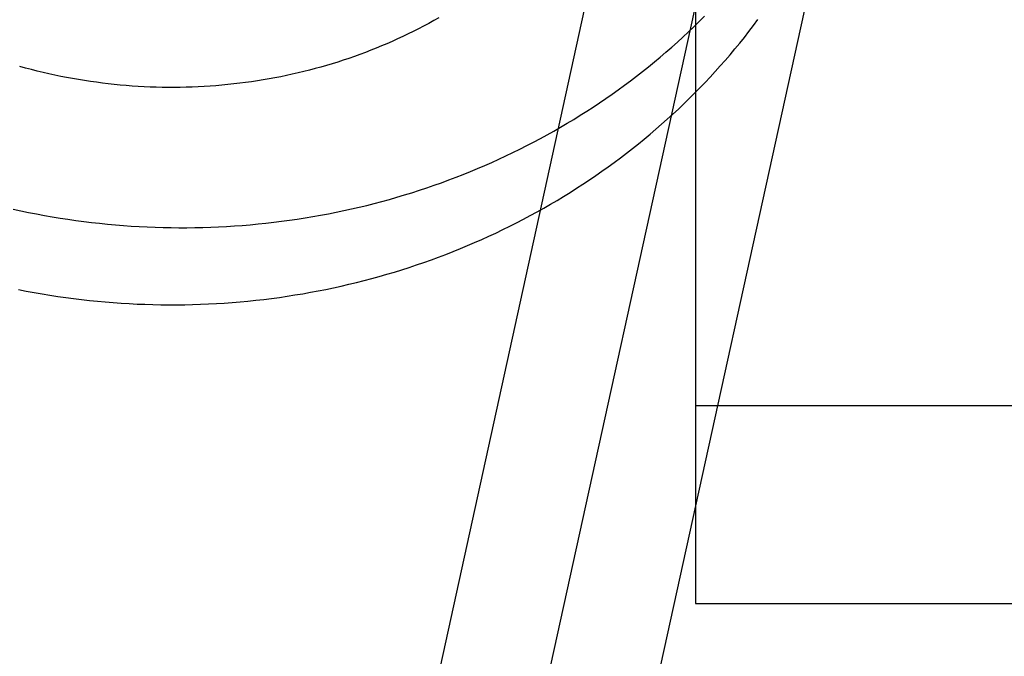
# Model space of a CAD drawing. Header units: inches. Extents: x 0 to 224, y 0 to 145.
# Tile 16 of 92: x 73.46 to 73.637, y 52.34 to 52.454. Entities that reach past the tile are written whole.
import ezdxf

# ---------------------------------------------------------------- set-up
doc = ezdxf.new("R2010")
doc.units = ezdxf.units.IN
doc.header["$LTSCALE"] = 12.302632
doc.header["$MEASUREMENT"] = 0
doc.linetypes.add('HIDDEN', pattern=[0.2, 0.1, -0.1])
doc.layers.add('DEFAULT_2', color=8, linetype='HIDDEN')

msp = doc.modelspace()

# ---------------------------------------------------------------- linework, layer by layer
at = {"layer": 'DEFAULT_2', "color": 8, "linetype": 'HIDDEN'}
for p, q in [((73.58138, 53.28899), (73.58138, 52.3493)), ((73.57853, 52.53388), (73.47118, 52.0448)), ((73.59738, 52.52974), (73.49003, 52.04066)), ((73.61622, 52.52561), (73.50888, 52.03653)), ((73.58138, 52.38487), (74.20638, 52.38487)), ((73.58138, 52.3493), (74.20638, 52.3493))]:
    msp.add_line(p, q, dxfattribs=at)
for points in [[(73.53529, 52.4544), (73.53439, 52.45389), (73.53349, 52.45339), (73.53257, 52.4529), (73.53165, 52.45242), (73.53073, 52.45195), (73.5298, 52.45149), (73.52886, 52.45104), (73.52791, 52.4506), (73.52696, 52.45017), (73.52601, 52.44975), (73.52505, 52.44934), (73.52408, 52.44895), (73.52311, 52.44856), (73.52213, 52.44818), (73.52115, 52.44782), (73.52016, 52.44746), (73.51917, 52.44712), (73.51817, 52.44678), (73.51717, 52.44646), (73.51617, 52.44614), (73.51516, 52.44584), (73.51414, 52.44555), (73.51312, 52.44527), (73.5121, 52.445), (73.51108, 52.44474), (73.51005, 52.4445), (73.50901, 52.44426), (73.50798, 52.44404), (73.50694, 52.44382), (73.5059, 52.44362), (73.50485, 52.44343), (73.5038, 52.44325), (73.50275, 52.44308), (73.5017, 52.44292), (73.50064, 52.44278), (73.49958, 52.44264), (73.49852, 52.44252), (73.49746, 52.4424), (73.4964, 52.4423), (73.49533, 52.44221), (73.49426, 52.44214), (73.49319, 52.44207), (73.49212, 52.44201), (73.49105, 52.44197), (73.48998, 52.44194), (73.48891, 52.44192), (73.48783, 52.44191), (73.48676, 52.44191), (73.48568, 52.44192), (73.48461, 52.44195), (73.48353, 52.44198), (73.48245, 52.44203), (73.48138, 52.44209), (73.4803, 52.44216), (73.47923, 52.44224), (73.47815, 52.44233), (73.47708, 52.44244), (73.47601, 52.44256), (73.47494, 52.44268), (73.47387, 52.44282), (73.4728, 52.44297), (73.47173, 52.44313), (73.47066, 52.44331), (73.4696, 52.44349), (73.46853, 52.44369), (73.46747, 52.44389), (73.46641, 52.44411), (73.46535, 52.44434), (73.4643, 52.44458), (73.46325, 52.44483), (73.4622, 52.4451), (73.46115, 52.44537), (73.46011, 52.44565)], [(73.53918, 52.41299), (73.54047, 52.41353), (73.54174, 52.41407), (73.54302, 52.41463), (73.54428, 52.41521), (73.54554, 52.41579), (73.54679, 52.41639), (73.54803, 52.417), (73.54927, 52.41763), (73.5505, 52.41827), (73.55172, 52.41892), (73.55293, 52.41958), (73.55414, 52.42025), (73.55533, 52.42094), (73.55652, 52.42164), (73.5577, 52.42235), (73.55887, 52.42307), (73.56003, 52.42381), (73.56118, 52.42455), (73.56232, 52.42531), (73.56346, 52.42608), (73.56458, 52.42686), (73.5657, 52.42766), (73.5668, 52.42846), (73.5679, 52.42928), (73.56898, 52.4301), (73.57006, 52.43094), (73.57112, 52.43179), (73.57218, 52.43265), (73.57322, 52.43352), (73.57426, 52.4344), (73.57528, 52.43529), (73.5763, 52.43619), (73.5773, 52.4371), (73.57829, 52.43803), (73.57927, 52.43896), (73.58024, 52.4399), (73.5812, 52.44085), (73.58214, 52.44181), (73.58308, 52.44278), (73.584, 52.44376), (73.58492, 52.44475), (73.58582, 52.44575), (73.5867, 52.44676), (73.58758, 52.44778), (73.58844, 52.4488), (73.5893, 52.44984), (73.59014, 52.45088), (73.59096, 52.45193), (73.59178, 52.45299), (73.59258, 52.45406)], [(73.54099, 52.42682), (73.54228, 52.42735), (73.54356, 52.4279), (73.54483, 52.42846), (73.5461, 52.42904), (73.54736, 52.42962), (73.54861, 52.43022), (73.54985, 52.43083), (73.55109, 52.43146), (73.55231, 52.4321), (73.55353, 52.43275), (73.55475, 52.43341), (73.55595, 52.43408), (73.55715, 52.43477), (73.55833, 52.43547), (73.55951, 52.43618), (73.56068, 52.4369), (73.56184, 52.43764), (73.563, 52.43838), (73.56414, 52.43914), (73.56527, 52.43991), (73.5664, 52.44069), (73.56751, 52.44149), (73.56862, 52.44229), (73.56971, 52.44311), (73.5708, 52.44393), (73.57187, 52.44477), (73.57294, 52.44562), (73.57399, 52.44648), (73.57504, 52.44735), (73.57607, 52.44823), (73.5771, 52.44912), (73.57811, 52.45002), (73.57911, 52.45093), (73.5801, 52.45185), (73.58109, 52.45279), (73.58205, 52.45373), (73.58301, 52.45468)], [(73.45891, 52.42006), (73.46031, 52.41976), (73.46171, 52.41947), (73.46312, 52.4192), (73.46453, 52.41894), (73.46594, 52.4187), (73.46735, 52.41846), (73.46876, 52.41825), (73.47018, 52.41805), (73.4716, 52.41786), (73.47302, 52.41769), (73.47444, 52.41753), (73.47586, 52.41739), (73.47728, 52.41726), (73.47871, 52.41714), (73.48013, 52.41704), (73.48156, 52.41695), (73.48298, 52.41688), (73.48441, 52.41683), (73.48583, 52.41678), (73.48726, 52.41676), (73.48868, 52.41674), (73.49011, 52.41674), (73.49153, 52.41676), (73.49296, 52.41679), (73.49438, 52.41683), (73.4958, 52.41689), (73.49722, 52.41697), (73.49864, 52.41706), (73.50005, 52.41716), (73.50147, 52.41728), (73.50288, 52.41741), (73.50429, 52.41755), (73.5057, 52.41771), (73.50711, 52.41789), (73.50851, 52.41808), (73.50991, 52.41828), (73.51131, 52.4185), (73.51271, 52.41873), (73.5141, 52.41898), (73.51549, 52.41924), (73.51687, 52.41951), (73.51825, 52.4198), (73.51963, 52.4201), (73.521, 52.42042), (73.52237, 52.42075), (73.52373, 52.42109), (73.52509, 52.42145), (73.52645, 52.42182), (73.5278, 52.42221), (73.52914, 52.42261), (73.53048, 52.42302), (73.53182, 52.42345), (73.53315, 52.42389), (73.53447, 52.42435), (73.53579, 52.42481), (73.5371, 52.4253), (73.5384, 52.42579), (73.5397, 52.4263), (73.54099, 52.42682)], [(73.4599, 52.40564), (73.4613, 52.40537), (73.46271, 52.40511), (73.46412, 52.40487), (73.46553, 52.40464), (73.46695, 52.40442), (73.46836, 52.40422), (73.46978, 52.40403), (73.4712, 52.40386), (73.47262, 52.4037), (73.47404, 52.40356), (73.47547, 52.40343), (73.47689, 52.40331), (73.47832, 52.40321), (73.47974, 52.40313), (73.48117, 52.40305), (73.48259, 52.403), (73.48402, 52.40296), (73.48544, 52.40293), (73.48687, 52.40291), (73.48829, 52.40292), (73.48972, 52.40293), (73.49114, 52.40296), (73.49256, 52.40301), (73.49398, 52.40307), (73.4954, 52.40314), (73.49682, 52.40323), (73.49824, 52.40333), (73.49965, 52.40345), (73.50107, 52.40358), (73.50248, 52.40372), (73.50389, 52.40388), (73.50529, 52.40406), (73.5067, 52.40425), (73.5081, 52.40445), (73.5095, 52.40467), (73.51089, 52.4049), (73.51228, 52.40515), (73.51367, 52.40541), (73.51506, 52.40568), (73.51644, 52.40597), (73.51781, 52.40627), (73.51919, 52.40659), (73.52055, 52.40692), (73.52192, 52.40726), (73.52328, 52.40762), (73.52463, 52.408), (73.52598, 52.40838), (73.52733, 52.40878), (73.52867, 52.4092), (73.53, 52.40962), (73.53133, 52.41006), (73.53265, 52.41052), (73.53397, 52.41099), (73.53528, 52.41147), (73.53659, 52.41196), (73.53789, 52.41247), (73.53918, 52.41299)]]:
    msp.add_lwpolyline(points, dxfattribs=at)

doc.saveas('drawing.dxf')
